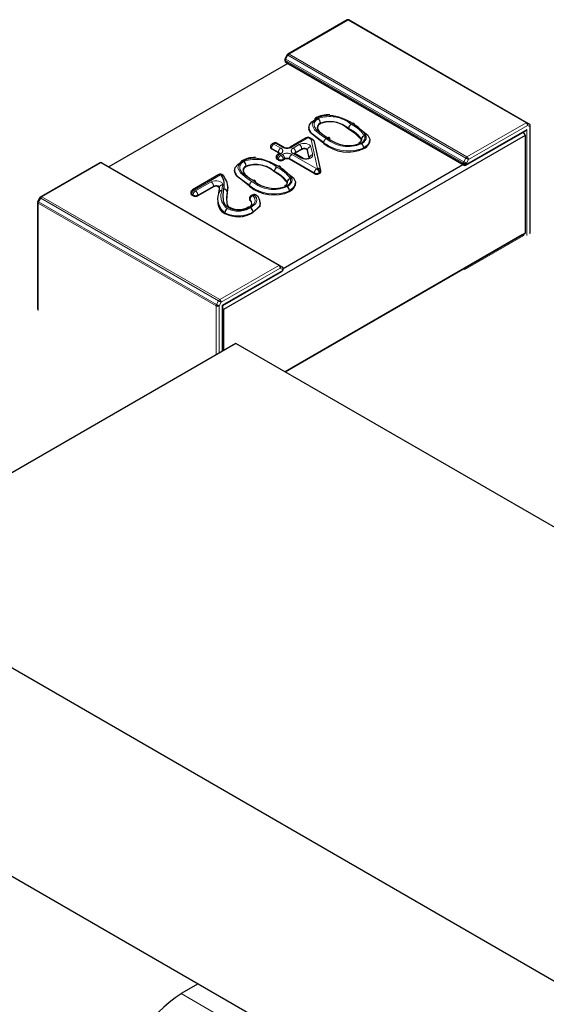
# Model space of a CAD drawing. Header units: millimetres. Extents: x 95 to 199, y 62 to 150.
# Tile 24 of 37: x 166.23 to 167.46, y 113.2 to 115.51. Entities that reach past the tile are written whole.
import ezdxf

# ---------------------------------------------------------------- set-up
doc = ezdxf.new("R2010")
doc.units = ezdxf.units.MM
doc.linetypes.add('PHANTOM', pattern=[12.7, 6.35, -1.27, 1.27, -1.27, 1.27, -1.27])

msp = doc.modelspace()

# ---------------------------------------------------------------- linework, layer by layer
at = {"color": 7, "linetype": 'Continuous', "lineweight": 25}
for p, q in [((166.9934, 115.5078), (166.8549, 115.4279)), ((166.9984, 115.5078), (167.4156, 115.267)), ((166.8474, 115.4149), (166.8474, 115.4125)), ((166.8531, 115.4261), (166.8481, 115.4174)), ((166.8545, 115.4055), (166.4352, 115.1635)), ((166.8499, 115.4082), (167.2671, 115.1673)), ((166.9036, 115.2558), (166.9036, 115.2542)), ((166.9309, 115.2665), (166.9309, 115.2648)), ((166.9969, 115.2535), (166.9969, 115.2518)), ((167.4111, 115.2475), (167.4146, 115.2513)), ((167.4156, 115.267), (167.4206, 115.2641)), ((167.4231, 115.0083), (167.4231, 115.2598)), ((167.4111, 115.237), (166.7039, 114.8288)), ((166.8979, 115.2317), (166.8599, 115.2097)), ((166.9129, 115.2277), (166.9059, 115.2317)), ((167.0267, 115.2242), (167.0269, 115.227)), ((167.0269, 115.2286), (167.0269, 115.227)), ((167.0467, 115.2245), (167.0467, 115.2261)), ((167.2721, 115.1673), (167.4111, 115.2475)), ((167.4065, 115.2449), (167.4111, 115.237)), ((167.4111, 115.237), (167.4111, 115.0083)), ((166.8139, 115.2103), (166.8139, 115.2087)), ((166.8325, 115.1961), (166.8162, 115.2055)), ((166.8211, 115.2191), (166.8179, 115.2173)), ((166.8453, 115.2097), (166.8291, 115.2191)), ((166.887, 115.2043), (166.8728, 115.1961)), ((166.9318, 115.1551), (166.9167, 115.2225)), ((167.0325, 115.2078), (167.0325, 115.2062)), ((166.8269, 115.1861), (166.8269, 115.1844)), ((166.8325, 115.1793), (166.8293, 115.1812)), ((166.8341, 115.1948), (166.8309, 115.193)), ((166.847, 115.1812), (166.8438, 115.1793)), ((166.9166, 115.1475), (166.8583, 115.1812)), ((166.8896, 115.1842), (166.8711, 115.1948)), ((166.9045, 115.1843), (166.9006, 115.2016)), ((166.4136, 115.1731), (166.2751, 115.0932)), ((166.4186, 115.1731), (166.8358, 114.9323)), ((166.7569, 115.166), (166.7569, 115.1643)), ((166.8433, 114.9255), (167.2646, 115.1688)), ((166.6929, 115.1452), (166.6308, 115.1093)), ((166.7296, 115.1554), (166.7296, 115.1537)), ((166.8229, 115.153), (166.8229, 115.1514)), ((166.9296, 115.1485), (166.9279, 115.1475)), ((166.932, 115.1518), (166.932, 115.1534)), ((166.6803, 115.1168), (166.6436, 115.0956)), ((166.7136, 115.1161), (166.7136, 115.1177)), ((166.8526, 115.1238), (166.8528, 115.1265)), ((166.8528, 115.1281), (166.8528, 115.1265)), ((166.8727, 115.124), (166.8727, 115.1256)), ((166.2733, 115.0913), (166.2683, 115.0827)), ((166.6268, 115.1023), (166.6268, 115.1007)), ((166.6323, 115.0956), (166.6291, 115.0974)), ((166.7121, 115.103), (166.711, 115.0848)), ((166.7121, 115.1047), (166.7121, 115.103)), ((166.7645, 115.0891), (166.7645, 115.0875)), ((166.7723, 115.0979), (166.7691, 115.0963)), ((166.8584, 115.1074), (166.8584, 115.1057)), ((166.2676, 115.0802), (166.2676, 114.8287)), ((166.7901, 115.0761), (166.7901, 115.079)), ((166.7068, 115.0559), (166.7068, 115.0543)), ((166.7728, 115.058), (166.7728, 115.0563)), ((166.8479, 114.6832), (167.4111, 115.0083)), ((167.404, 115.0043), (166.8479, 114.6832)), ((167.4111, 115.0083), (167.404, 115.0043)), ((167.4075, 115.0022), (167.404, 115.0043)), ((166.8358, 114.9323), (166.8408, 114.9294)), ((166.8433, 114.9227), (166.8433, 114.9251)), ((166.7019, 114.8381), (166.8408, 114.9183)), ((166.7004, 114.839), (166.7019, 114.8381)), ((166.7019, 114.7318), (166.7019, 114.8381)), ((166.7039, 114.8288), (166.7019, 114.8324)), ((166.7039, 114.8288), (166.7039, 114.733)), ((166.7328, 114.7496), (165.8109, 114.2174)), ((168.7861, 113.5643), (166.7328, 114.7496)), ((165.8109, 114.2174), (167.8642, 113.0321)), ((165.7429, 113.7683), (166.6445, 113.2479)), ((166.6445, 113.2479), (166.6044, 113.2248)), ((166.6445, 113.2479), (166.9627, 113.0642))]:
    msp.add_line(p, q, dxfattribs=at)
at = {"color": 8, "linetype": 'PHANTOM', "lineweight": 18}
for p, q in [((166.9959, 115.5076), (166.8574, 115.4276)), ((167.4131, 115.2667), (166.9959, 115.5076)), ((167.2661, 115.172), (166.8489, 115.4129)), ((166.8489, 115.4129), (166.8489, 115.4105)), ((166.8489, 115.4105), (167.2661, 115.1696)), ((166.8549, 115.425), (166.8499, 115.4163)), ((166.8499, 115.4163), (167.2671, 115.1755)), ((167.2721, 115.1842), (166.8549, 115.425)), ((166.8574, 115.4276), (167.2746, 115.1868)), ((167.2732, 115.1696), (167.4146, 115.2513)), ((167.2746, 115.1868), (167.4131, 115.2667)), ((167.4167, 115.2606), (167.2782, 115.1807)), ((167.4146, 115.2513), (167.4146, 115.0022)), ((167.4217, 115.2577), (167.4167, 115.2606)), ((167.4217, 115.0063), (167.4217, 115.2577)), ((166.9019, 115.2313), (166.8639, 115.2093)), ((166.9089, 115.2273), (166.9019, 115.2313)), ((166.924, 115.1599), (166.9089, 115.2273)), ((167.4075, 115.2431), (167.4075, 115.2455)), ((166.8325, 115.1977), (166.8162, 115.2071)), ((166.8162, 115.2071), (166.8162, 115.2055)), ((166.8251, 115.2187), (166.8219, 115.2169)), ((166.8219, 115.2169), (166.8381, 115.2075)), ((166.8413, 115.2093), (166.8251, 115.2187)), ((166.8671, 115.2075), (166.8814, 115.2157)), ((166.887, 115.2059), (166.8728, 115.1977)), ((166.887, 115.2043), (166.887, 115.2059)), ((166.9049, 115.1844), (166.9006, 115.2033)), ((166.9006, 115.2033), (166.9006, 115.2016)), ((166.9086, 115.2104), (166.9128, 115.1915)), ((166.9389, 115.22), (166.9389, 115.2184)), ((166.8325, 115.181), (166.8293, 115.1828)), ((166.8293, 115.1828), (166.8293, 115.1812)), ((166.8325, 115.1961), (166.8325, 115.1977)), ((166.8325, 115.1793), (166.8325, 115.181)), ((166.8381, 115.1944), (166.8349, 115.1926)), ((166.8349, 115.1926), (166.8381, 115.1908)), ((166.8381, 115.1908), (166.8413, 115.1926)), ((166.847, 115.1828), (166.8438, 115.181)), ((166.8438, 115.181), (166.8438, 115.1793)), ((166.847, 115.1812), (166.847, 115.1828)), ((166.9166, 115.1491), (166.8583, 115.1828)), ((166.8583, 115.1828), (166.8583, 115.1812)), ((166.8639, 115.1926), (166.9222, 115.1589)), ((166.8856, 115.1838), (166.8671, 115.1944)), ((166.8728, 115.1977), (166.8728, 115.1961)), ((167.2671, 115.1755), (167.2721, 115.1842)), ((167.2782, 115.1807), (167.2732, 115.172)), ((166.4161, 115.1729), (166.2776, 115.0929)), ((166.8333, 114.932), (166.4161, 115.1729)), ((166.9222, 115.1589), (166.924, 115.1599)), ((167.2661, 115.1696), (167.2661, 115.172)), ((167.2732, 115.172), (167.2732, 115.1696)), ((166.6969, 115.1448), (166.6348, 115.1089)), ((166.6989, 115.1428), (166.6969, 115.1448)), ((166.9166, 115.1475), (166.9166, 115.1491)), ((166.9296, 115.1501), (166.9279, 115.1491)), ((166.9279, 115.1491), (166.9279, 115.1475)), ((166.9296, 115.1485), (166.9296, 115.1501)), ((166.638, 115.107), (166.6747, 115.1282)), ((166.6803, 115.1184), (166.6436, 115.0972)), ((166.6803, 115.1168), (166.6803, 115.1184)), ((166.7648, 115.1195), (166.7648, 115.1179)), ((166.2751, 115.0903), (166.2701, 115.0816)), ((166.6923, 114.8494), (166.2751, 115.0903)), ((166.2776, 115.0929), (166.6948, 114.8521)), ((166.6323, 115.0972), (166.6291, 115.0991)), ((166.6291, 115.0991), (166.6291, 115.0974)), ((166.6323, 115.0956), (166.6323, 115.0972)), ((166.6348, 115.1089), (166.638, 115.107)), ((166.6436, 115.0972), (166.6436, 115.0956)), ((166.7757, 115.0972), (166.7725, 115.0956)), ((166.6863, 114.8373), (166.2691, 115.0781)), ((166.2691, 115.0781), (166.2691, 114.8267)), ((166.2701, 115.0816), (166.6873, 114.8408)), ((166.7658, 115.0866), (166.7658, 115.0849)), ((167.2696, 114.9226), (167.4075, 115.0022)), ((167.4075, 115.0022), (167.4075, 115.0063)), ((166.6948, 114.8521), (166.8333, 114.932)), ((166.8368, 114.9259), (166.6983, 114.8459)), ((166.8418, 114.923), (166.8368, 114.9259)), ((166.7004, 114.839), (166.8418, 114.9206)), ((166.8418, 114.9206), (166.8418, 114.923)), ((167.2661, 114.9247), (167.2696, 114.9226)), ((166.6863, 114.7228), (166.6863, 114.8373)), ((166.6873, 114.8408), (166.6923, 114.8494)), ((166.6983, 114.8459), (166.6933, 114.8373)), ((166.6933, 114.8373), (166.6933, 114.7268)), ((166.7004, 114.7309), (166.7004, 114.839)), ((166.6044, 113.2248), (166.9226, 113.0411))]:
    msp.add_line(p, q, dxfattribs=at)
at = {"color": 8, "linetype": 'PHANTOM', "lineweight": 18, "flags": 128}
for points in [[(166.9959, 115.5076), (166.9952, 115.5079), (166.9946, 115.5081), (166.994, 115.508), (166.9934, 115.5078), (166.9934, 115.5078)], [(166.8474, 115.4149), (166.8475, 115.4143), (166.8478, 115.4138), (166.8483, 115.4133), (166.8489, 115.4129), (166.8489, 115.4129)], [(166.8474, 115.4125), (166.8475, 115.4119), (166.8478, 115.4114), (166.8483, 115.4109), (166.8489, 115.4105), (166.8489, 115.4105)], [(166.8499, 115.4163), (166.8493, 115.4167), (166.8488, 115.417), (166.8484, 115.4172), (166.8482, 115.4174), (166.8481, 115.4174)], [(166.8499, 115.4082), (166.8495, 115.4085), (166.8492, 115.4091), (166.849, 115.4097), (166.8489, 115.4105), (166.8489, 115.4105)], [(166.8549, 115.425), (166.8543, 115.4254), (166.8538, 115.4257), (166.8534, 115.4259), (166.8532, 115.426), (166.8531, 115.4261)], [(166.8574, 115.4276), (166.8568, 115.428), (166.8561, 115.4281), (166.8555, 115.4281), (166.8549, 115.4279), (166.8549, 115.4279)], [(166.9236, 115.2773), (166.9177, 115.2733), (166.9129, 115.2676), (166.9117, 115.2612), (166.9173, 115.2501), (166.9333, 115.2368), (166.9445, 115.2298)], [(166.9477, 115.2316), (166.9335, 115.2405), (166.9208, 115.2509), (166.916, 115.2585), (166.9162, 115.2666), (166.9201, 115.2724), (166.9253, 115.2763)], [(167.4217, 115.2577), (167.4223, 115.2582), (167.4227, 115.2587), (167.423, 115.2592), (167.4231, 115.2598), (167.4231, 115.2598)], [(166.8814, 115.2157), (166.8849, 115.2173), (166.8891, 115.2182), (166.8935, 115.2184), (166.8979, 115.2179), (166.9018, 115.2168), (166.9051, 115.215), (166.9074, 115.2129), (166.9086, 115.2104)], [(166.887, 115.2059), (166.8888, 115.2067), (166.8909, 115.2072), (166.8931, 115.2073), (166.8953, 115.207), (166.8973, 115.2065), (166.8989, 115.2056), (166.9, 115.2045), (166.9006, 115.2033)], [(166.9128, 115.1915), (166.9127, 115.1886), (166.911, 115.1859), (166.908, 115.1837), (166.904, 115.182), (166.8993, 115.1812), (166.8943, 115.1812), (166.8896, 115.1821), (166.8856, 115.1838)], [(167.2782, 115.1807), (167.2776, 115.181), (167.2769, 115.1814), (167.2762, 115.1818), (167.2754, 115.1823), (167.2745, 115.1828), (167.2737, 115.1833), (167.2729, 115.1837), (167.2721, 115.1842)], [(166.4136, 115.1731), (166.4141, 115.1733), (166.4148, 115.1733), (166.4154, 115.1732), (166.4161, 115.1729), (166.4161, 115.1729)], [(166.7496, 115.1768), (166.7437, 115.1728), (166.7388, 115.1671), (166.7376, 115.1607), (166.7432, 115.1497), (166.7592, 115.1363), (166.7704, 115.1293)], [(166.7737, 115.1312), (166.7594, 115.14), (166.7467, 115.1504), (166.742, 115.158), (166.7422, 115.1661), (166.746, 115.1719), (166.7512, 115.1758)], [(167.2732, 115.172), (167.2726, 115.1723), (167.2719, 115.1727), (167.2712, 115.1732), (167.2704, 115.1736), (167.2695, 115.1741), (167.2687, 115.1746), (167.2679, 115.1751), (167.2671, 115.1755)], [(167.2721, 115.1673), (167.2726, 115.1677), (167.2729, 115.1682), (167.2731, 115.1689), (167.2732, 115.1696), (167.2732, 115.1696)], [(166.6747, 115.1282), (166.6786, 115.1299), (166.6831, 115.1308), (166.688, 115.1308), (166.6926, 115.1301), (166.6967, 115.1285), (166.6997, 115.1264), (166.7016, 115.1238), (166.7019, 115.121)], [(166.6803, 115.1184), (166.6823, 115.1192), (166.6846, 115.1197), (166.687, 115.1197), (166.6893, 115.1193), (166.6913, 115.1186), (166.6929, 115.1175), (166.6938, 115.1162), (166.694, 115.1152)], [(166.7019, 115.121), (166.7009, 115.114), (166.6998, 115.107)], [(166.2733, 115.0913), (166.2733, 115.0913), (166.2736, 115.0912), (166.274, 115.0909), (166.2745, 115.0906), (166.2751, 115.0903), (166.2751, 115.0903)], [(166.2751, 115.0932), (166.2756, 115.0934), (166.2763, 115.0934), (166.2769, 115.0932), (166.2776, 115.0929), (166.2776, 115.0929)], [(166.7725, 115.0956), (166.7729, 115.0953), (166.7773, 115.0895), (166.7781, 115.0827), (166.7748, 115.0761), (166.7656, 115.0689)], [(166.7671, 115.0677), (166.7795, 115.0779), (166.7821, 115.0842), (166.7809, 115.0907), (166.7757, 115.0972)], [(166.2676, 115.0802), (166.2677, 115.0796), (166.268, 115.0791), (166.2685, 115.0786), (166.2691, 115.0781), (166.2691, 115.0781)], [(166.2683, 115.0827), (166.2683, 115.0826), (166.2686, 115.0825), (166.269, 115.0823), (166.2695, 115.082), (166.2701, 115.0816), (166.2701, 115.0816)], [(166.7897, 115.0791), (166.7901, 115.0774), (166.7869, 115.0696), (166.7778, 115.0611), (166.7728, 115.058)], [(166.8418, 114.923), (166.8425, 114.9234), (166.8429, 114.9239), (166.8432, 114.9245), (166.8433, 114.9251), (166.8433, 114.9251)], [(166.8418, 114.9206), (166.8425, 114.9211), (166.8429, 114.9216), (166.8432, 114.9221), (166.8433, 114.9227), (166.8433, 114.9227)], [(166.6873, 114.8408), (166.688, 114.8403), (166.6888, 114.8399), (166.6897, 114.8394), (166.6905, 114.8389), (166.6914, 114.8384), (166.6921, 114.838), (166.6928, 114.8376), (166.6933, 114.8373)], [(166.6923, 114.8494), (166.693, 114.849), (166.6938, 114.8485), (166.6947, 114.8481), (166.6955, 114.8476), (166.6964, 114.8471), (166.6971, 114.8467), (166.6978, 114.8463), (166.6983, 114.8459)]]:
    msp.add_lwpolyline(points, dxfattribs=at)
at = {"color": 7, "linetype": 'Continuous', "lineweight": 25, "flags": 128}
for points in [[(166.9389, 115.22), (166.9388, 115.22), (166.9101, 115.2416), (166.9037, 115.2544), (166.9052, 115.2623), (166.9111, 115.2693), (166.9179, 115.274)], [(166.9389, 115.2184), (166.9073, 115.2436), (166.904, 115.2512), (166.9042, 115.2542)], [(166.9309, 115.2648), (166.9255, 115.2602), (166.9235, 115.2547), (166.9237, 115.2541)], [(166.9309, 115.2665), (166.9309, 115.2664), (166.927, 115.2636), (166.9241, 115.2591), (166.9239, 115.2527), (166.9278, 115.2465), (166.9396, 115.2369), (166.948, 115.2317)], [(167.0269, 115.227), (167.0126, 115.2419), (166.9969, 115.2518)], [(167.0267, 115.2176), (167.0337, 115.2225), (167.0379, 115.2283), (167.0385, 115.2346), (167.0346, 115.2428), (167.0196, 115.2564), (167.0057, 115.2652)], [(167.0114, 115.2619), (167.0114, 115.2618), (167.042, 115.2381), (167.0465, 115.2286), (167.0457, 115.2207), (167.0405, 115.2136), (167.0325, 115.2078)], [(167.0269, 115.228), (167.0271, 115.2273), (167.0264, 115.2235), (167.0235, 115.2206), (167.021, 115.219)], [(167.027, 115.2259), (167.0272, 115.2267), (167.0269, 115.2286)], [(166.9006, 115.2016), (166.9, 115.2029), (166.8989, 115.204), (166.8973, 115.2048), (166.8953, 115.2054), (166.8931, 115.2056), (166.8909, 115.2055), (166.8888, 115.2051), (166.887, 115.2043)], [(166.834, 115.1948), (166.8335, 115.1954), (166.8325, 115.1961)], [(166.835, 115.1955), (166.8351, 115.1956), (166.8346, 115.1951), (166.8341, 115.1948)], [(166.8728, 115.1961), (166.8718, 115.1954), (166.8712, 115.1948)], [(166.905, 115.1838), (166.905, 115.1843), (166.9052, 115.1849), (166.9047, 115.1845), (166.9042, 115.1842)], [(166.7648, 115.1195), (166.7648, 115.1195), (166.7361, 115.1411), (166.7296, 115.1539), (166.7312, 115.1619), (166.7371, 115.1688), (166.7438, 115.1735)], [(166.7569, 115.1643), (166.7515, 115.1597), (166.7495, 115.1542), (166.7496, 115.1536)], [(166.7569, 115.166), (166.7568, 115.1659), (166.7529, 115.1631), (166.75, 115.1586), (166.7499, 115.1522), (166.7538, 115.146), (166.7656, 115.1365), (166.7739, 115.1312)], [(166.8527, 115.1171), (166.8596, 115.1221), (166.8638, 115.1278), (166.8645, 115.1341), (166.8606, 115.1424), (166.8456, 115.1559), (166.8316, 115.1647)], [(166.8373, 115.1614), (166.8374, 115.1614), (166.8679, 115.1377), (166.8724, 115.1281), (166.8716, 115.1202), (166.8664, 115.1131), (166.8584, 115.1074)], [(166.705, 115.1413), (166.7044, 115.142), (166.7018, 115.1446)], [(166.7648, 115.1179), (166.7333, 115.1431), (166.7299, 115.1507), (166.7301, 115.1537)], [(166.8528, 115.1265), (166.8386, 115.1414), (166.8229, 115.1514)], [(166.694, 115.1135), (166.6938, 115.1146), (166.6929, 115.1159), (166.6913, 115.1169), (166.6893, 115.1177), (166.687, 115.1181), (166.6846, 115.1181), (166.6823, 115.1176), (166.6803, 115.1168)], [(166.6939, 115.1154), (166.6935, 115.112), (166.6918, 115.1017)], [(166.7154, 115.0677), (166.7079, 115.074), (166.7034, 115.083), (166.7026, 115.098), (166.7042, 115.1117)], [(166.7135, 115.1161), (166.7133, 115.1106), (166.7121, 115.103)], [(166.8529, 115.1276), (166.853, 115.1268), (166.8523, 115.123), (166.8494, 115.1201), (166.8469, 115.1186)], [(166.853, 115.1254), (166.8531, 115.1262), (166.8528, 115.1281)], [(166.7121, 115.1047), (166.7106, 115.0913), (166.7114, 115.0771), (166.7151, 115.0694), (166.7212, 115.0643)], [(166.7601, 115.0657), (166.7601, 115.0657), (166.7676, 115.0716), (166.7701, 115.0767), (166.7695, 115.0818), (166.7664, 115.086), (166.7662, 115.0863), (166.7658, 115.0866)], [(166.7891, 115.0774), (166.7885, 115.0707), (166.7728, 115.0563)]]:
    msp.add_lwpolyline(points, dxfattribs=at)
at = {"color": 7, "linetype": 'Continuous', "lineweight": 25}
for centre, radius, start, end in [((166.9959, 115.5035), 0.005, 60.0027, 119.9973), ((166.8524, 115.4149), 0.005, 150, 180), ((166.8524, 115.4125), 0.005, 180, 240.0027), ((166.8574, 115.4236), 0.005, 119.9973, 150), ((166.9214, 115.2745), 0.00357, 51.5889, 188.3392), ((166.9494, 115.2259), 0.0598, 86.8441, 119.8789), ((166.9188, 115.266), 0.0121, 2.2654, 57.7855), ((166.9366, 115.1567), 0.1286, 57.525, 82.6375), ((166.9536, 115.206), 0.0631, 46.6538, 111.0948), ((167.0091, 115.2529), 0.0122, 121.9174, 177.3099), ((167.0079, 115.2624), 0.00354, 351.2741, 128.7386), ((167.4181, 115.2598), 0.005, 0, 60.0027), ((166.9019, 115.2248), 0.008, 60.0027, 119.9973), ((166.9089, 115.2208), 0.008, 12.6352, 60.0027), ((166.9499, 115.229), 0.00348, 356.4763, 129.5105), ((166.9972, 115.2893), 0.0759, 229.3881, 291.6832), ((167.0351, 115.2277), 0.00825, 92.117, 173.747), ((166.8219, 115.2103), 0.008, 119.9973, 180), ((166.8179, 115.2091), 0.00402, 185.6948, 245.6253), ((166.8251, 115.2122), 0.008, 60.0027, 119.9973), ((166.8526, 115.2242), 0.0162, 243.2257, 296.7573), ((166.9953, 115.2866), 0.0885, 230.3802, 294.8066), ((167.023, 115.2159), 0.00363, 51.9229, 122.2731), ((167.0203, 115.2072), 0.0122, 2.7956, 58.2624), ((167.0263, 115.2251), 0.0199, 288.1808, 358.079), ((166.7754, 115.1254), 0.0598, 86.8441, 119.8789), ((166.7626, 115.0562), 0.1286, 57.525, 82.6375), ((166.8349, 115.1861), 0.008, 119.9973, 180), ((166.8309, 115.1848), 0.00402, 185.6948, 245.6253), ((166.8381, 115.1902), 0.0123, 242.6097, 297.3903), ((166.8526, 115.1703), 0.0123, 62.6097, 117.3903), ((166.8664, 115.189), 0.00754, 50.9267, 59.4043), ((166.8969, 115.1986), 0.0162, 243.2257, 296.7573), ((166.4161, 115.1688), 0.005, 60.0027, 119.9973), ((166.7474, 115.174), 0.00357, 51.5889, 188.3392), ((166.7448, 115.1655), 0.0121, 2.2654, 57.7855), ((166.7796, 115.1055), 0.0631, 46.6538, 111.0948), ((166.835, 115.1524), 0.0122, 121.9174, 177.3099), ((166.8339, 115.1619), 0.00354, 351.2741, 128.7386), ((167.2696, 115.1717), 0.005, 240.0027, 299.9973), ((166.6969, 115.1382), 0.008, 48.6246, 119.9973), ((166.701, 115.1382), 0.005, 1.3786, 114.9258), ((166.6706, 115.1219), 0.0351, 343.1141, 36.3769), ((166.6767, 115.1156), 0.0371, 342.9086, 37.8377), ((166.861, 115.1272), 0.00825, 92.117, 173.747), ((166.9222, 115.1584), 0.0123, 242.6097, 297.3903), ((166.9279, 115.1522), 0.00413, 295.1894, 353.4904), ((166.924, 115.1534), 0.008, 0, 12.6352), ((166.7042, 115.1038), 0.00796, 6.444, 90.3047), ((166.8213, 115.1861), 0.0885, 230.3802, 294.8066), ((166.7759, 115.1285), 0.00348, 356.4763, 129.5105), ((166.8231, 115.1888), 0.0759, 229.3881, 291.6832), ((166.8489, 115.1154), 0.00363, 51.9229, 122.2731), ((166.8463, 115.1068), 0.0122, 2.7956, 58.2624), ((166.8522, 115.1247), 0.0199, 288.1808, 358.079), ((166.2776, 115.0888), 0.005, 119.9973, 150), ((166.6348, 115.1023), 0.008, 119.9973, 180), ((166.6308, 115.1011), 0.00402, 185.6948, 245.6253), ((166.638, 115.1065), 0.0123, 242.6097, 297.3903), ((166.7293, 115.0884), 0.0395, 161.6945, 235.2998), ((166.6987, 115.1001), 0.00699, 81.5595, 173.8889), ((166.7725, 115.0891), 0.008, 115.2826, 180), ((166.7678, 115.0876), 0.00335, 182.1345, 232.8379), ((166.7757, 115.0907), 0.008, 47.7136, 115.2826), ((166.7671, 115.0784), 0.0229, 1.9972, 52.3612), ((166.2726, 115.0802), 0.005, 150, 180), ((166.7182, 115.0794), 0.0276, 174.1922, 245.5412), ((166.7193, 115.0553), 0.0125, 123.7154, 177.5301), ((166.7177, 115.0642), 0.00423, 67.2662, 123.8596), ((166.7395, 115.106), 0.0428, 242.0648, 301.4094), ((166.7633, 115.0657), 0.0039, 53.0696, 111.9315), ((166.7608, 115.0574), 0.0121, 2.7571, 58.6068), ((166.738, 115.1145), 0.0679, 242.66, 300.9257), ((166.8383, 114.9251), 0.005, 0, 60.0027), ((166.8383, 114.9227), 0.005, 299.9973, 0), ((166.7735, 112.9629), 0.3117, 122.8533, 173.1016)]:
    msp.add_arc(centre, radius, start, end, dxfattribs=at)
at = {"color": 8, "linetype": 'PHANTOM', "lineweight": 18}
for centre, radius, start, end in [((166.9974, 115.5055), 0.00251, 65.686, 125.6182), ((166.8561, 115.4126), 0.00721, 148.8563, 178.0435), ((166.8613, 115.4215), 0.00721, 121.9547, 151.1444), ((166.9501, 115.2306), 0.0537, 86.8267, 119.5967), ((166.953, 115.2048), 0.0767, 49.6783, 111.2239), ((166.953, 115.2044), 0.0658, 48.1614, 109.5871), ((166.97, 115.1906), 0.0684, 33.7981, 66.8248), ((166.9655, 115.187), 0.0848, 35.2945, 64.0451), ((167.4146, 115.2647), 0.00251, 65.686, 125.6182), ((167.409, 115.2603), 0.00768, 2.6055, 57.3945), ((167.4129, 115.2633), 0.00461, 324.8149, 53.6488), ((167.4179, 115.2604), 0.00461, 324.8149, 53.6488), ((166.8996, 115.228), 0.00402, 54.3818, 114.314), ((166.9043, 115.228), 0.00402, 65.686, 125.6182), ((166.9112, 115.224), 0.00402, 65.686, 125.6182), ((166.91, 115.2204), 0.00694, 17.2711, 99.7428), ((166.9512, 115.2195), 0.0124, 123.0673, 177.4399), ((166.9953, 115.289), 0.078, 229.3204, 293.7469), ((167.0191, 115.2334), 0.0159, 292.5831, 9.4837), ((166.8179, 115.2107), 0.00402, 185.6948, 245.6253), ((166.8285, 115.2065), 0.0123, 122.6055, 177.3945), ((166.8195, 115.2136), 0.00402, 54.3818, 114.314), ((166.8227, 115.2155), 0.00402, 54.3818, 114.314), ((166.8274, 115.2155), 0.00402, 65.686, 125.6182), ((166.8447, 115.1971), 0.0123, 122.6055, 177.3945), ((166.8356, 115.201), 0.00699, 290.7834, 69.2166), ((166.8436, 115.2063), 0.00383, 63.6921, 127.2886), ((166.8526, 115.2312), 0.0246, 242.6097, 297.3903), ((166.8616, 115.2061), 0.00404, 54.4386, 113.6644), ((166.8696, 115.201), 0.00699, 110.7834, 249.2166), ((166.8605, 115.1971), 0.0123, 2.6055, 57.3945), ((166.8748, 115.2054), 0.0123, 2.6055, 57.3945), ((166.9086, 115.2024), 0.00802, 90.2315, 173.6192), ((166.9963, 115.2955), 0.0948, 232.7399, 292.4469), ((166.7761, 115.1302), 0.0537, 86.8267, 119.5967), ((166.779, 115.1043), 0.0767, 49.6783, 111.2239), ((166.8309, 115.1865), 0.00402, 185.6948, 245.6253), ((166.8416, 115.1822), 0.0123, 122.6055, 177.3945), ((166.8326, 115.1893), 0.00402, 54.3818, 114.314), ((166.8306, 115.1938), 0.00433, 17.9539, 64.4795), ((166.8447, 115.1804), 0.0123, 122.6055, 177.3945), ((166.8381, 115.1919), 0.0123, 242.6097, 297.3903), ((166.8358, 115.1912), 0.00402, 54.3818, 114.314), ((166.8315, 115.1804), 0.0123, 2.6055, 57.3945), ((166.8526, 115.1708), 0.0246, 62.6097, 117.3903), ((166.8347, 115.1822), 0.0123, 2.6055, 57.3945), ((166.8526, 115.1719), 0.0123, 62.6097, 117.3903), ((166.8706, 115.1822), 0.0123, 122.6055, 177.3945), ((166.8695, 115.1912), 0.00402, 65.686, 125.6182), ((166.8747, 115.1938), 0.00434, 115.5723, 161.5248), ((166.8879, 115.1807), 0.00383, 63.6921, 127.2886), ((166.9129, 115.1834), 0.00808, 90.4285, 171.108), ((167.2785, 115.1807), 0.00721, 121.9547, 151.1444), ((167.2705, 115.1803), 0.00768, 2.6055, 57.3945), ((166.4176, 115.1708), 0.00251, 65.686, 125.6182), ((166.779, 115.1039), 0.0658, 48.1614, 109.5871), ((166.7915, 115.0865), 0.0848, 35.2945, 64.0451), ((166.9289, 115.1486), 0.0123, 122.6055, 177.3945), ((166.9156, 115.1486), 0.0123, 2.6055, 57.3945), ((166.9251, 115.1531), 0.00694, 17.2711, 99.7428), ((166.9173, 115.1496), 0.0123, 2.6055, 57.3945), ((167.2733, 115.1718), 0.00721, 148.8563, 178.0435), ((167.2696, 115.1788), 0.00769, 242.6097, 297.3903), ((167.2696, 115.1764), 0.00769, 242.6097, 297.3903), ((167.2685, 115.1693), 0.0024, 172.7442, 235.9436), ((166.6946, 115.1415), 0.00402, 54.3818, 114.314), ((166.6991, 115.1402), 0.00506, 52.8093, 115.9935), ((166.796, 115.0901), 0.0684, 33.7981, 66.8248), ((166.8451, 115.1329), 0.0159, 292.5831, 9.4837), ((166.9222, 115.1601), 0.0123, 242.6097, 297.3903), ((166.9281, 115.1537), 0.00392, 293.4878, 355.1921), ((166.668, 115.1179), 0.0123, 2.6055, 57.3945), ((166.7009, 115.1141), 0.00702, 81.7782, 173.8668), ((166.7772, 115.119), 0.0124, 123.0673, 177.4399), ((166.8222, 115.195), 0.0948, 232.7399, 292.4469), ((166.8213, 115.1885), 0.078, 229.3204, 293.7469), ((166.2814, 115.0868), 0.00721, 121.9547, 151.1444), ((166.6308, 115.1027), 0.00402, 185.6948, 245.6253), ((166.6414, 115.0985), 0.0123, 122.6055, 177.3945), ((166.6324, 115.1056), 0.00402, 54.3818, 114.314), ((166.6446, 115.0967), 0.0123, 122.6055, 177.3945), ((166.638, 115.1081), 0.0123, 242.6097, 297.3903), ((166.6313, 115.0967), 0.0123, 2.6055, 57.3945), ((166.7334, 115.0947), 0.0358, 159.9923, 233.9988), ((166.7678, 115.0892), 0.00335, 182.1345, 232.8379), ((166.7763, 115.0858), 0.0106, 111.4354, 175.895), ((166.7702, 115.0931), 0.00344, 47.9637, 108.8353), ((166.7734, 115.0946), 0.00344, 47.9637, 108.8353), ((166.7779, 115.0924), 0.00523, 52.1021, 114.6514), ((166.2763, 115.0779), 0.00721, 148.8563, 178.0435), ((166.738, 115.1153), 0.0558, 242.6681, 301.3891), ((166.7395, 115.1126), 0.051, 241.7926, 300.8876), ((166.738, 115.1167), 0.0683, 242.874, 300.7117), ((166.8348, 114.93), 0.00251, 65.686, 125.6182), ((166.8292, 114.9255), 0.00768, 2.6055, 57.3945), ((166.8331, 114.9286), 0.00461, 324.8149, 53.6488), ((166.8381, 114.9257), 0.00461, 324.8149, 53.6488), ((166.8395, 114.9203), 0.0024, 304.0563, 7.2558), ((166.6935, 114.837), 0.00721, 148.8563, 178.0435), ((166.6898, 114.8441), 0.00769, 242.6097, 297.3903), ((166.6986, 114.846), 0.00721, 121.9547, 151.1444), ((166.6907, 114.8456), 0.00768, 2.6055, 57.3945)]:
    msp.add_arc(centre, radius, start, end, dxfattribs=at)

doc.saveas('drawing.dxf')
